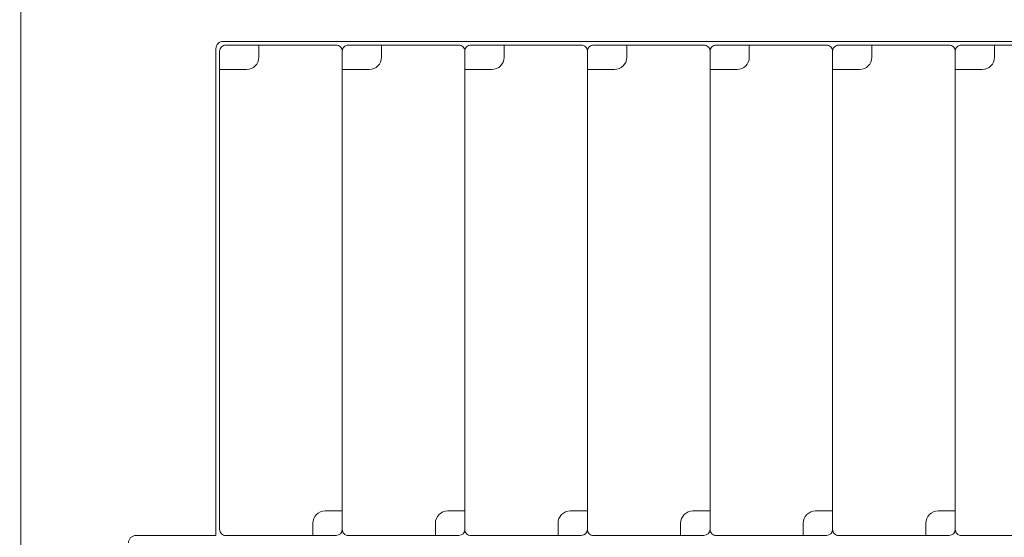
# Model space of a CAD drawing. Header units: millimetres. Extents: x -1114 to 1396, y -630 to 631.
# Tile 140 of 256: x -44 to -4, y -473 to -452. Entities that reach past the tile are written whole.
import ezdxf

# ---------------------------------------------------------------- set-up
doc = ezdxf.new("R2010")
doc.units = ezdxf.units.MM
doc.header["$MEASUREMENT"] = 0

msp = doc.modelspace()

# ---------------------------------------------------------------- linework, layer by layer
at = {"lineweight": 18}
for points, knots in [([(1038.9843, -629.7647), (1038.9843, -629.7647), (-1111.4882, -629.7647), (-1111.4882, -629.7647), (-1111.4882, -629.7647), (-1111.4882, -629.7647), (-1111.4882, 630.7883), (-1111.4882, 630.7883), (-1111.4882, 630.7883), (-1111.4882, 630.7883), (1038.9843, 630.7883), (1038.9843, 630.7883)], [0, 0, 0, 0, 0.3333333, 0.3333333, 0.3333333, 0.3333333, 0.6666667, 0.6666667, 0.6666667, 0.6666667, 1, 1, 1, 1]), ([(-35.4992, -452.533), (-35.5788, -452.533), (-35.6551, -452.5646), (-35.7113, -452.6209), (-35.7113, -452.6209), (-35.7676, -452.6772), (-35.7992, -452.7535), (-35.7992, -452.833)], [0, 0, 0, 0, 0.5, 0.5, 0.5, 0.5, 1, 1, 1, 1]), ([(-35.3992, -452.683), (-35.4655, -452.683), (-35.5291, -452.7094), (-35.576, -452.7563), (-35.576, -452.7563), (-35.6229, -452.8031), (-35.6492, -452.8667), (-35.6492, -452.933)], [0, 0, 0, 0, 0.5, 0.5, 0.5, 0.5, 1, 1, 1, 1]), ([(-30.6492, -452.933), (-30.6492, -452.8667), (-30.6755, -452.8031), (-30.7224, -452.7563), (-30.7224, -452.7563), (-30.7693, -452.7094), (-30.8329, -452.683), (-30.8992, -452.683)], [0, 0, 0, 0, 0.5, 0.5, 0.5, 0.5, 1, 1, 1, 1]), ([(-30.3992, -452.683), (-30.4655, -452.683), (-30.5291, -452.7094), (-30.576, -452.7563), (-30.576, -452.7563), (-30.6229, -452.8031), (-30.6492, -452.8667), (-30.6492, -452.933)], [0, 0, 0, 0, 0.5, 0.5, 0.5, 0.5, 1, 1, 1, 1]), ([(-25.6492, -452.933), (-25.6492, -452.8667), (-25.6755, -452.8031), (-25.7224, -452.7563), (-25.7224, -452.7563), (-25.7693, -452.7094), (-25.8329, -452.683), (-25.8992, -452.683)], [0, 0, 0, 0, 0.5, 0.5, 0.5, 0.5, 1, 1, 1, 1]), ([(-25.3992, -452.683), (-25.4655, -452.683), (-25.5291, -452.7094), (-25.576, -452.7563), (-25.576, -452.7563), (-25.6229, -452.8031), (-25.6492, -452.8667), (-25.6492, -452.933)], [0, 0, 0, 0, 0.5, 0.5, 0.5, 0.5, 1, 1, 1, 1]), ([(-20.6492, -452.933), (-20.6492, -452.8667), (-20.6755, -452.8031), (-20.7224, -452.7563), (-20.7224, -452.7563), (-20.7693, -452.7094), (-20.8329, -452.683), (-20.8992, -452.683)], [0, 0, 0, 0, 0.5, 0.5, 0.5, 0.5, 1, 1, 1, 1]), ([(-20.3992, -452.683), (-20.4655, -452.683), (-20.5291, -452.7094), (-20.576, -452.7563), (-20.576, -452.7563), (-20.6229, -452.8031), (-20.6492, -452.8667), (-20.6492, -452.933)], [0, 0, 0, 0, 0.5, 0.5, 0.5, 0.5, 1, 1, 1, 1]), ([(-15.6492, -452.933), (-15.6492, -452.8667), (-15.6755, -452.8031), (-15.7224, -452.7563), (-15.7224, -452.7563), (-15.7693, -452.7094), (-15.8329, -452.683), (-15.8992, -452.683)], [0, 0, 0, 0, 0.5, 0.5, 0.5, 0.5, 1, 1, 1, 1]), ([(-15.3992, -452.683), (-15.4655, -452.683), (-15.5291, -452.7094), (-15.576, -452.7563), (-15.576, -452.7563), (-15.6229, -452.8031), (-15.6492, -452.8667), (-15.6492, -452.933)], [0, 0, 0, 0, 0.5, 0.5, 0.5, 0.5, 1, 1, 1, 1]), ([(-10.6492, -452.933), (-10.6492, -452.8667), (-10.6755, -452.8031), (-10.7224, -452.7563), (-10.7224, -452.7563), (-10.7693, -452.7094), (-10.8329, -452.683), (-10.8992, -452.683)], [0, 0, 0, 0, 0.5, 0.5, 0.5, 0.5, 1, 1, 1, 1]), ([(-10.3992, -452.683), (-10.4655, -452.683), (-10.5291, -452.7094), (-10.576, -452.7563), (-10.576, -452.7563), (-10.6229, -452.8031), (-10.6492, -452.8667), (-10.6492, -452.933)], [0, 0, 0, 0, 0.5, 0.5, 0.5, 0.5, 1, 1, 1, 1]), ([(-5.6492, -452.933), (-5.6492, -452.8667), (-5.6755, -452.8031), (-5.7224, -452.7563), (-5.7224, -452.7563), (-5.7693, -452.7094), (-5.8329, -452.683), (-5.8992, -452.683)], [0, 0, 0, 0, 0.5, 0.5, 0.5, 0.5, 1, 1, 1, 1]), ([(-5.3992, -452.683), (-5.4655, -452.683), (-5.5291, -452.7094), (-5.576, -452.7563), (-5.576, -452.7563), (-5.6229, -452.8031), (-5.6492, -452.8667), (-5.6492, -452.933)], [0, 0, 0, 0, 0.5, 0.5, 0.5, 0.5, 1, 1, 1, 1]), ([(-31.3492, -471.683), (-31.4818, -471.683), (-31.609, -471.7357), (-31.7028, -471.8295), (-31.7028, -471.8295), (-31.7965, -471.9233), (-31.8492, -472.0504), (-31.8492, -472.183)], [0, 0, 0, 0, 0.5, 0.5, 0.5, 0.5, 1, 1, 1, 1]), ([(-26.3492, -471.683), (-26.4818, -471.683), (-26.609, -471.7357), (-26.7028, -471.8295), (-26.7028, -471.8295), (-26.7965, -471.9233), (-26.8492, -472.0504), (-26.8492, -472.183)], [0, 0, 0, 0, 0.5, 0.5, 0.5, 0.5, 1, 1, 1, 1]), ([(-21.3492, -471.683), (-21.4818, -471.683), (-21.609, -471.7357), (-21.7028, -471.8295), (-21.7028, -471.8295), (-21.7965, -471.9233), (-21.8492, -472.0504), (-21.8492, -472.183)], [0, 0, 0, 0, 0.5, 0.5, 0.5, 0.5, 1, 1, 1, 1]), ([(-16.3492, -471.683), (-16.4818, -471.683), (-16.609, -471.7357), (-16.7028, -471.8295), (-16.7028, -471.8295), (-16.7965, -471.9233), (-16.8492, -472.0504), (-16.8492, -472.183)], [0, 0, 0, 0, 0.5, 0.5, 0.5, 0.5, 1, 1, 1, 1]), ([(-11.3492, -471.683), (-11.4818, -471.683), (-11.609, -471.7357), (-11.7028, -471.8295), (-11.7028, -471.8295), (-11.7965, -471.9233), (-11.8492, -472.0504), (-11.8492, -472.183)], [0, 0, 0, 0, 0.5, 0.5, 0.5, 0.5, 1, 1, 1, 1]), ([(-6.3492, -471.683), (-6.4818, -471.683), (-6.609, -471.7357), (-6.7028, -471.8295), (-6.7028, -471.8295), (-6.7965, -471.9233), (-6.8492, -472.0504), (-6.8492, -472.183)], [0, 0, 0, 0, 0.5, 0.5, 0.5, 0.5, 1, 1, 1, 1]), ([(-35.6492, -472.433), (-35.6492, -472.4993), (-35.6229, -472.5629), (-35.576, -472.6098), (-35.576, -472.6098), (-35.5291, -472.6567), (-35.4655, -472.683), (-35.3992, -472.683)], [0, 0, 0, 0, 0.5, 0.5, 0.5, 0.5, 1, 1, 1, 1]), ([(-30.6492, -472.433), (-30.6492, -472.4993), (-30.6229, -472.5629), (-30.576, -472.6098), (-30.576, -472.6098), (-30.5291, -472.6567), (-30.4655, -472.683), (-30.3992, -472.683)], [0, 0, 0, 0, 0.5, 0.5, 0.5, 0.5, 1, 1, 1, 1]), ([(-25.6492, -472.433), (-25.6492, -472.4993), (-25.6229, -472.5629), (-25.576, -472.6098), (-25.576, -472.6098), (-25.5291, -472.6567), (-25.4655, -472.683), (-25.3992, -472.683)], [0, 0, 0, 0, 0.5, 0.5, 0.5, 0.5, 1, 1, 1, 1]), ([(-20.6492, -472.433), (-20.6492, -472.4993), (-20.6229, -472.5629), (-20.576, -472.6098), (-20.576, -472.6098), (-20.5291, -472.6567), (-20.4655, -472.683), (-20.3992, -472.683)], [0, 0, 0, 0, 0.5, 0.5, 0.5, 0.5, 1, 1, 1, 1]), ([(-15.6492, -472.433), (-15.6492, -472.4993), (-15.6229, -472.5629), (-15.576, -472.6098), (-15.576, -472.6098), (-15.5291, -472.6567), (-15.4655, -472.683), (-15.3992, -472.683)], [0, 0, 0, 0, 0.5, 0.5, 0.5, 0.5, 1, 1, 1, 1]), ([(-10.6492, -472.433), (-10.6492, -472.4993), (-10.6229, -472.5629), (-10.576, -472.6098), (-10.576, -472.6098), (-10.5291, -472.6567), (-10.4655, -472.683), (-10.3992, -472.683)], [0, 0, 0, 0, 0.5, 0.5, 0.5, 0.5, 1, 1, 1, 1]), ([(-5.6492, -472.433), (-5.6492, -472.4993), (-5.6229, -472.5629), (-5.576, -472.6098), (-5.576, -472.6098), (-5.5291, -472.6567), (-5.4655, -472.683), (-5.3992, -472.683)], [0, 0, 0, 0, 0.5, 0.5, 0.5, 0.5, 1, 1, 1, 1]), ([(-39.0676, -472.683), (-39.1471, -472.683), (-39.2234, -472.7146), (-39.2797, -472.7709), (-39.2797, -472.7709), (-39.336, -472.8272), (-39.3676, -472.9035), (-39.3676, -472.983)], [0, 0, 0, 0, 0.5, 0.5, 0.5, 0.5, 1, 1, 1, 1])]:
    msp.add_open_spline(points, degree=3, knots=knots, dxfattribs=at)
for points in [[(-43.7544, -489.9825), (-43.7544, -489.9825), (-43.7544, -439.9825), (-43.7544, -439.9825)], [(-35.4992, -452.533), (-35.4992, -452.533), (4.2008, -452.533), (4.2008, -452.533)], [(-35.7992, -472.683), (-35.7992, -472.683), (-35.7992, -452.833), (-35.7992, -452.833)], [(-35.6492, -453.683), (-35.6492, -453.683), (-35.6492, -452.933), (-35.6492, -452.933)], [(-35.3992, -452.683), (-35.3992, -452.683), (-34.0492, -452.683), (-34.0492, -452.683)], [(-30.8992, -452.683), (-30.8992, -452.683), (-34.0492, -452.683), (-34.0492, -452.683)], [(-34.0492, -452.933), (-34.0492, -452.933), (-34.0492, -452.683), (-34.0492, -452.683)], [(-34.0492, -452.933), (-34.0492, -452.933), (-34.0492, -453.183), (-34.0492, -453.183)], [(-30.6492, -471.683), (-30.6492, -471.683), (-30.6492, -452.933), (-30.6492, -452.933)], [(-30.6492, -471.683), (-30.6492, -471.683), (-30.6492, -452.933), (-30.6492, -452.933)], [(-30.3992, -452.683), (-30.3992, -452.683), (-29.0492, -452.683), (-29.0492, -452.683)], [(-25.8992, -452.683), (-25.8992, -452.683), (-29.0492, -452.683), (-29.0492, -452.683)], [(-29.0492, -452.933), (-29.0492, -452.933), (-29.0492, -452.683), (-29.0492, -452.683)], [(-25.8992, -452.683), (-25.8992, -452.683), (-29.0492, -452.683), (-29.0492, -452.683)], [(-29.0492, -452.933), (-29.0492, -452.933), (-29.0492, -453.183), (-29.0492, -453.183)], [(-25.6492, -471.683), (-25.6492, -471.683), (-25.6492, -452.933), (-25.6492, -452.933)], [(-25.6492, -471.683), (-25.6492, -471.683), (-25.6492, -452.933), (-25.6492, -452.933)], [(-25.3992, -452.683), (-25.3992, -452.683), (-24.0492, -452.683), (-24.0492, -452.683)], [(-20.8992, -452.683), (-20.8992, -452.683), (-24.0492, -452.683), (-24.0492, -452.683)], [(-20.8992, -452.683), (-20.8992, -452.683), (-24.0492, -452.683), (-24.0492, -452.683)], [(-24.0492, -452.933), (-24.0492, -452.933), (-24.0492, -452.683), (-24.0492, -452.683)], [(-24.0492, -452.933), (-24.0492, -452.933), (-24.0492, -453.183), (-24.0492, -453.183)], [(-20.6492, -471.683), (-20.6492, -471.683), (-20.6492, -452.933), (-20.6492, -452.933)], [(-20.6492, -471.683), (-20.6492, -471.683), (-20.6492, -452.933), (-20.6492, -452.933)], [(-20.3992, -452.683), (-20.3992, -452.683), (-19.0492, -452.683), (-19.0492, -452.683)], [(-15.8992, -452.683), (-15.8992, -452.683), (-19.0492, -452.683), (-19.0492, -452.683)], [(-19.0492, -452.933), (-19.0492, -452.933), (-19.0492, -452.683), (-19.0492, -452.683)], [(-19.0492, -452.933), (-19.0492, -452.933), (-19.0492, -453.183), (-19.0492, -453.183)], [(-15.6492, -471.683), (-15.6492, -471.683), (-15.6492, -452.933), (-15.6492, -452.933)], [(-15.6492, -471.683), (-15.6492, -471.683), (-15.6492, -452.933), (-15.6492, -452.933)], [(-15.3992, -452.683), (-15.3992, -452.683), (-14.0492, -452.683), (-14.0492, -452.683)], [(-10.8992, -452.683), (-10.8992, -452.683), (-14.0492, -452.683), (-14.0492, -452.683)], [(-10.8992, -452.683), (-10.8992, -452.683), (-14.0492, -452.683), (-14.0492, -452.683)], [(-14.0492, -452.933), (-14.0492, -452.933), (-14.0492, -452.683), (-14.0492, -452.683)], [(-14.0492, -452.933), (-14.0492, -452.933), (-14.0492, -453.183), (-14.0492, -453.183)], [(-10.6492, -471.683), (-10.6492, -471.683), (-10.6492, -452.933), (-10.6492, -452.933)], [(-10.6492, -471.683), (-10.6492, -471.683), (-10.6492, -452.933), (-10.6492, -452.933)], [(-10.3992, -452.683), (-10.3992, -452.683), (-9.0492, -452.683), (-9.0492, -452.683)], [(-5.8992, -452.683), (-5.8992, -452.683), (-9.0492, -452.683), (-9.0492, -452.683)], [(-9.0492, -452.933), (-9.0492, -452.933), (-9.0492, -452.683), (-9.0492, -452.683)], [(-5.8992, -452.683), (-5.8992, -452.683), (-9.0492, -452.683), (-9.0492, -452.683)], [(-9.0492, -452.933), (-9.0492, -452.933), (-9.0492, -453.183), (-9.0492, -453.183)], [(-5.6492, -471.683), (-5.6492, -471.683), (-5.6492, -452.933), (-5.6492, -452.933)], [(-5.6492, -471.683), (-5.6492, -471.683), (-5.6492, -452.933), (-5.6492, -452.933)], [(-5.3992, -452.683), (-5.3992, -452.683), (-4.0492, -452.683), (-4.0492, -452.683)], [(-0.8992, -452.683), (-0.8992, -452.683), (-4.0492, -452.683), (-4.0492, -452.683)], [(-4.0492, -452.933), (-4.0492, -452.933), (-4.0492, -452.683), (-4.0492, -452.683)], [(-4.0492, -452.933), (-4.0492, -452.933), (-4.0492, -453.183), (-4.0492, -453.183)], [(-34.5492, -453.683), (-34.2731, -453.683), (-34.0492, -453.4592), (-34.0492, -453.183)], [(-29.5492, -453.683), (-29.2731, -453.683), (-29.0492, -453.4592), (-29.0492, -453.183)], [(-24.5492, -453.683), (-24.2731, -453.683), (-24.0492, -453.4592), (-24.0492, -453.183)], [(-19.5492, -453.683), (-19.2731, -453.683), (-19.0492, -453.4592), (-19.0492, -453.183)], [(-14.5492, -453.683), (-14.2731, -453.683), (-14.0492, -453.4592), (-14.0492, -453.183)], [(-9.5492, -453.683), (-9.2731, -453.683), (-9.0492, -453.4592), (-9.0492, -453.183)], [(-4.5492, -453.683), (-4.2731, -453.683), (-4.0492, -453.4592), (-4.0492, -453.183)], [(-35.6492, -453.683), (-35.6492, -453.683), (-35.6492, -472.433), (-35.6492, -472.433)], [(-35.6492, -453.683), (-35.6492, -453.683), (-35.3992, -453.683), (-35.3992, -453.683)], [(-35.6492, -453.683), (-35.6492, -453.683), (-35.6492, -472.433), (-35.6492, -472.433)], [(-35.3992, -453.683), (-35.3992, -453.683), (-34.5492, -453.683), (-34.5492, -453.683)], [(-30.6492, -453.683), (-30.6492, -453.683), (-30.6492, -472.433), (-30.6492, -472.433)], [(-30.6492, -453.683), (-30.6492, -453.683), (-30.3992, -453.683), (-30.3992, -453.683)], [(-30.6492, -453.683), (-30.6492, -453.683), (-30.6492, -472.433), (-30.6492, -472.433)], [(-30.3992, -453.683), (-30.3992, -453.683), (-29.5492, -453.683), (-29.5492, -453.683)], [(-25.6492, -453.683), (-25.6492, -453.683), (-25.6492, -472.433), (-25.6492, -472.433)], [(-25.6492, -453.683), (-25.6492, -453.683), (-25.3992, -453.683), (-25.3992, -453.683)], [(-25.6492, -453.683), (-25.6492, -453.683), (-25.6492, -472.433), (-25.6492, -472.433)], [(-25.3992, -453.683), (-25.3992, -453.683), (-24.5492, -453.683), (-24.5492, -453.683)], [(-20.6492, -453.683), (-20.6492, -453.683), (-20.6492, -472.433), (-20.6492, -472.433)], [(-20.6492, -453.683), (-20.6492, -453.683), (-20.3992, -453.683), (-20.3992, -453.683)], [(-20.6492, -453.683), (-20.6492, -453.683), (-20.6492, -472.433), (-20.6492, -472.433)], [(-20.3992, -453.683), (-20.3992, -453.683), (-19.5492, -453.683), (-19.5492, -453.683)], [(-15.6492, -453.683), (-15.6492, -453.683), (-15.6492, -472.433), (-15.6492, -472.433)], [(-15.6492, -453.683), (-15.6492, -453.683), (-15.3992, -453.683), (-15.3992, -453.683)], [(-15.6492, -453.683), (-15.6492, -453.683), (-15.6492, -472.433), (-15.6492, -472.433)], [(-15.3992, -453.683), (-15.3992, -453.683), (-14.5492, -453.683), (-14.5492, -453.683)], [(-10.6492, -453.683), (-10.6492, -453.683), (-10.6492, -472.433), (-10.6492, -472.433)], [(-10.6492, -453.683), (-10.6492, -453.683), (-10.6492, -472.433), (-10.6492, -472.433)], [(-10.6492, -453.683), (-10.6492, -453.683), (-10.3992, -453.683), (-10.3992, -453.683)], [(-10.3992, -453.683), (-10.3992, -453.683), (-9.5492, -453.683), (-9.5492, -453.683)], [(-5.6492, -453.683), (-5.6492, -453.683), (-5.6492, -472.433), (-5.6492, -472.433)], [(-5.6492, -453.683), (-5.6492, -453.683), (-5.6492, -472.433), (-5.6492, -472.433)], [(-5.6492, -453.683), (-5.6492, -453.683), (-5.3992, -453.683), (-5.3992, -453.683)], [(-5.3992, -453.683), (-5.3992, -453.683), (-4.5492, -453.683), (-4.5492, -453.683)], [(-30.8992, -471.683), (-30.8992, -471.683), (-31.3492, -471.683), (-31.3492, -471.683)], [(-30.6492, -471.683), (-30.6492, -471.683), (-30.8992, -471.683), (-30.8992, -471.683)], [(-25.8992, -471.683), (-25.8992, -471.683), (-26.3492, -471.683), (-26.3492, -471.683)], [(-25.6492, -471.683), (-25.6492, -471.683), (-25.8992, -471.683), (-25.8992, -471.683)], [(-20.8992, -471.683), (-20.8992, -471.683), (-21.3492, -471.683), (-21.3492, -471.683)], [(-20.6492, -471.683), (-20.6492, -471.683), (-20.8992, -471.683), (-20.8992, -471.683)], [(-15.8992, -471.683), (-15.8992, -471.683), (-16.3492, -471.683), (-16.3492, -471.683)], [(-15.6492, -471.683), (-15.6492, -471.683), (-15.8992, -471.683), (-15.8992, -471.683)], [(-10.8992, -471.683), (-10.8992, -471.683), (-11.3492, -471.683), (-11.3492, -471.683)], [(-10.6492, -471.683), (-10.6492, -471.683), (-10.8992, -471.683), (-10.8992, -471.683)], [(-5.8992, -471.683), (-5.8992, -471.683), (-6.3492, -471.683), (-6.3492, -471.683)], [(-5.6492, -471.683), (-5.6492, -471.683), (-5.8992, -471.683), (-5.8992, -471.683)], [(-31.8492, -472.433), (-31.8492, -472.433), (-31.8492, -472.183), (-31.8492, -472.183)], [(-26.8492, -472.433), (-26.8492, -472.433), (-26.8492, -472.183), (-26.8492, -472.183)], [(-21.8492, -472.433), (-21.8492, -472.433), (-21.8492, -472.183), (-21.8492, -472.183)], [(-16.8492, -472.433), (-16.8492, -472.433), (-16.8492, -472.183), (-16.8492, -472.183)], [(-11.8492, -472.433), (-11.8492, -472.433), (-11.8492, -472.183), (-11.8492, -472.183)], [(-6.8492, -472.433), (-6.8492, -472.433), (-6.8492, -472.183), (-6.8492, -472.183)], [(-31.8492, -472.433), (-31.8492, -472.433), (-31.8492, -472.683), (-31.8492, -472.683)], [(-30.8992, -472.683), (-30.7611, -472.683), (-30.6492, -472.5711), (-30.6492, -472.433)], [(-26.8492, -472.433), (-26.8492, -472.433), (-26.8492, -472.683), (-26.8492, -472.683)], [(-25.8992, -472.683), (-25.7611, -472.683), (-25.6492, -472.5711), (-25.6492, -472.433)], [(-21.8492, -472.433), (-21.8492, -472.433), (-21.8492, -472.683), (-21.8492, -472.683)], [(-20.8992, -472.683), (-20.7611, -472.683), (-20.6492, -472.5711), (-20.6492, -472.433)], [(-16.8492, -472.433), (-16.8492, -472.433), (-16.8492, -472.683), (-16.8492, -472.683)], [(-15.8992, -472.683), (-15.7611, -472.683), (-15.6492, -472.5711), (-15.6492, -472.433)], [(-11.8492, -472.433), (-11.8492, -472.433), (-11.8492, -472.683), (-11.8492, -472.683)], [(-10.8992, -472.683), (-10.7611, -472.683), (-10.6492, -472.5711), (-10.6492, -472.433)], [(-6.8492, -472.433), (-6.8492, -472.433), (-6.8492, -472.683), (-6.8492, -472.683)], [(-5.8992, -472.683), (-5.7611, -472.683), (-5.6492, -472.5711), (-5.6492, -472.433)], [(-39.0676, -472.683), (-39.0676, -472.683), (-35.7992, -472.683), (-35.7992, -472.683)], [(-35.3992, -472.683), (-35.3992, -472.683), (-31.8492, -472.683), (-31.8492, -472.683)], [(-30.8992, -472.683), (-30.8992, -472.683), (-31.8492, -472.683), (-31.8492, -472.683)], [(-30.3992, -472.683), (-30.3992, -472.683), (-26.8492, -472.683), (-26.8492, -472.683)], [(-30.3992, -472.683), (-30.3992, -472.683), (-26.8492, -472.683), (-26.8492, -472.683)], [(-25.8992, -472.683), (-25.8992, -472.683), (-26.8492, -472.683), (-26.8492, -472.683)], [(-25.3992, -472.683), (-25.3992, -472.683), (-21.8492, -472.683), (-21.8492, -472.683)], [(-25.3992, -472.683), (-25.3992, -472.683), (-21.8492, -472.683), (-21.8492, -472.683)], [(-20.8992, -472.683), (-20.8992, -472.683), (-21.8492, -472.683), (-21.8492, -472.683)], [(-20.3992, -472.683), (-20.3992, -472.683), (-16.8492, -472.683), (-16.8492, -472.683)], [(-20.3992, -472.683), (-20.3992, -472.683), (-16.8492, -472.683), (-16.8492, -472.683)], [(-15.8992, -472.683), (-15.8992, -472.683), (-16.8492, -472.683), (-16.8492, -472.683)], [(-15.3992, -472.683), (-15.3992, -472.683), (-11.8492, -472.683), (-11.8492, -472.683)], [(-15.3992, -472.683), (-15.3992, -472.683), (-11.8492, -472.683), (-11.8492, -472.683)], [(-10.8992, -472.683), (-10.8992, -472.683), (-11.8492, -472.683), (-11.8492, -472.683)], [(-10.3992, -472.683), (-10.3992, -472.683), (-6.8492, -472.683), (-6.8492, -472.683)], [(-10.3992, -472.683), (-10.3992, -472.683), (-6.8492, -472.683), (-6.8492, -472.683)], [(-5.8992, -472.683), (-5.8992, -472.683), (-6.8492, -472.683), (-6.8492, -472.683)], [(-5.3992, -472.683), (-5.3992, -472.683), (-1.8492, -472.683), (-1.8492, -472.683)], [(-5.3992, -472.683), (-5.3992, -472.683), (-1.8492, -472.683), (-1.8492, -472.683)]]:
    msp.add_open_spline(points, degree=3, dxfattribs=at)

doc.saveas('drawing.dxf')
